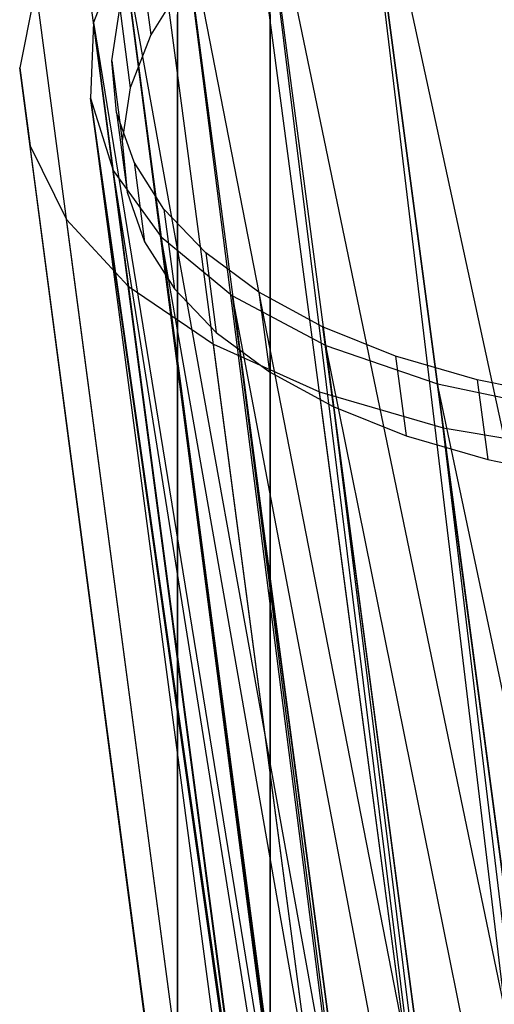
# Model space of a CAD drawing. Extents: x -23.4 to 23.6, y 0.3 to 4.
# Tile 18 of 189: x -23.373 to -22.97, y 2.686 to 3.521. Entities that reach past the tile are written whole.
import ezdxf

# ---------------------------------------------------------------- set-up
doc = ezdxf.new("R2010")
doc.units = 0
doc.header["$MEASUREMENT"] = 0
doc.layers.get('0').update_dxf_attribs({"color": 13, "linetype": 'CONTINUOUS'})

# ---------------------------------------------------------------- blocks, each defined once
blk = doc.blocks.new('FOURTY_V_PM_STL')
at = {"color": 0}
for p, q in [((-22.71587, 0.92909, -3.72813), (-23.09663, 3.80209, -2.0549)), ((-22.71587, 0.92909, -3.72813), (-23.09663, 3.80209, -2.0549)), ((-23.09166, 3.76486, -1.98984), (-22.86716, 2.7278, -2.67232)), ((-23.09166, 3.76486, -1.98984), (-22.86716, 2.7278, -2.67232)), ((-23.09166, 3.76486, -1.98984), (-22.94862, 2.6856, -2.6184)), ((-23.09166, 3.76486, -1.98984), (-22.94862, 2.6856, -2.6184)), ((-23.09166, 3.76486, -1.98984), (-22.9608, 2.67833, -2.6087)), ((-23.09166, 3.76486, -1.98984), (-22.9608, 2.67833, -2.6087)), ((-22.80945, 0.87219, -3.65171), (-23.19022, 3.74518, -1.97848)), ((-22.80945, 0.87219, -3.65171), (-23.19022, 3.74518, -1.97848)), ((-23.17475, 3.70856, -1.91209), (-22.9608, 2.67833, -2.6087)), ((-23.17475, 3.70856, -1.91209), (-22.9608, 2.67833, -2.6087)), ((-23.17475, 3.70856, -1.91209), (-23.03171, 2.6293, -2.54065)), ((-23.17475, 3.70856, -1.91209), (-23.03171, 2.6293, -2.54065)), ((-23.17475, 3.70856, -1.91209), (-23.03968, 2.6229, -2.53146)), ((-23.17475, 3.70856, -1.91209), (-23.03968, 2.6229, -2.53146)), ((-22.8858, 0.80966, -3.56172), (-23.26657, 3.68265, -1.8885)), ((-22.8858, 0.80966, -3.56172), (-23.26657, 3.68265, -1.8885)), ((-23.24011, 3.64745, -1.82203), (-23.03968, 2.6229, -2.53146)), ((-23.24011, 3.64745, -1.82203), (-23.03968, 2.6229, -2.53146)), ((-23.24011, 3.64745, -1.82203), (-23.09707, 2.56819, -2.45059)), ((-23.24011, 3.64745, -1.82203), (-23.09707, 2.56819, -2.45059)), ((-23.24011, 3.64745, -1.82203), (-23.10153, 2.56308, -2.44283)), ((-23.24011, 3.64745, -1.82203), (-23.10153, 2.56308, -2.44283)), ((-22.94271, 0.74331, -3.46075), (-23.32348, 3.6163, -1.78752)), ((-22.94271, 0.74331, -3.46075), (-23.32348, 3.6163, -1.78752)), ((-23.28574, 3.58336, -1.72238), (-23.31026, 3.51826, -1.61618)), ((-23.28574, 3.58336, -1.72238), (-23.31026, 3.51826, -1.61618)), ((-23.28574, 3.58336, -1.72238), (-23.10153, 2.56308, -2.44283)), ((-23.28574, 3.58336, -1.72238), (-23.10153, 2.56308, -2.44283)), ((-23.28574, 3.58336, -1.72238), (-23.14271, 2.5041, -2.35094)), ((-23.28574, 3.58336, -1.72238), (-23.14271, 2.5041, -2.35094)), ((-23.28574, 3.58336, -1.72238), (-23.14458, 2.50059, -2.34534)), ((-23.28574, 3.58336, -1.72238), (-23.14458, 2.50059, -2.34534)), ((-23.27061, 3.5755, -1.70543), (-23.26165, 3.5079, -1.7448)), ((-23.27061, 3.5755, -1.70543), (-23.26165, 3.5079, -1.7448)), ((-23.23902, 3.56442, 0), (-23.23902, 2.61954, 0)), ((-23.23902, 3.56442, 0), (-23.23902, 2.61954, 0)), ((-23.16028, 2.61954, 0), (-23.16028, 3.56442, 0)), ((-23.16028, 2.61954, 0), (-23.16028, 3.56442, 0)), ((-23.23371, 3.55257, -1.81514), (-23.26165, 3.5079, -1.7448)), ((-23.23371, 3.55257, -1.81514), (-23.26165, 3.5079, -1.7448)), ((-23.35931, 3.54804, -1.67847), (-23.37304, 3.47983, -1.56447)), ((-23.35931, 3.54804, -1.67847), (-23.37304, 3.47983, -1.56447)), ((-22.97854, 0.67505, -3.3517), (-23.35931, 3.54804, -1.67847)), ((-22.97854, 0.67505, -3.3517), (-23.35931, 3.54804, -1.67847)), ((-23.29487, 3.48567, -1.55671), (-23.2881, 3.53043, -1.63203)), ((-23.29487, 3.48567, -1.55671), (-23.2881, 3.53043, -1.63203)), ((-23.2881, 3.53043, -1.63203), (-23.27914, 3.46283, -1.6714)), ((-23.2881, 3.53043, -1.63203), (-23.27914, 3.46283, -1.6714)), ((-23.23902, 2.65891, -0.80709), (-23.23902, 3.52505, -0.80709)), ((-23.23902, 2.65891, -0.80709), (-23.23902, 3.52505, -0.80709)), ((-23.16028, 2.65891, -0.80709), (-23.16028, 3.52505, -0.80709)), ((-23.16028, 3.52505, -0.74016), (-23.16028, 2.65891, -0.74016)), ((-23.16028, 3.52505, -0.74016), (-23.16028, 2.65891, -0.74016)), ((-23.16028, 2.65891, -0.80709), (-23.16028, 3.52505, -0.80709)), ((-23.16028, 2.65891, -0.80709), (-23.16028, 3.52505, -0.80709)), ((-23.16028, 3.52505, -0.74016), (-23.16028, 2.65891, -0.74016)), ((-23.31026, 3.51826, -1.61618), (-23.31292, 3.45412, -1.50664)), ((-23.31026, 3.51826, -1.61618), (-23.31292, 3.45412, -1.50664)), ((-23.31026, 3.51826, -1.61618), (-23.14458, 2.50059, -2.34534)), ((-23.31026, 3.51826, -1.61618), (-23.14458, 2.50059, -2.34534)), ((-23.31026, 3.51826, -1.61618), (-23.16722, 2.439, -2.24474)), ((-23.31026, 3.51826, -1.61618), (-23.16722, 2.439, -2.24474)), ((-23.31026, 3.51826, -1.61618), (-23.16759, 2.43725, -2.2418)), ((-23.31026, 3.51826, -1.61618), (-23.16759, 2.43725, -2.2418)), ((-23.26165, 3.5079, -1.7448), (-23.27914, 3.46283, -1.6714)), ((-23.26165, 3.5079, -1.7448), (-23.27914, 3.46283, -1.6714)), ((-23.2908, 3.44189, -1.48061), (-23.29487, 3.48567, -1.55671)), ((-23.29487, 3.48567, -1.55671), (-23.2859, 3.41807, -1.59608)), ((-23.29487, 3.48567, -1.55671), (-23.2859, 3.41807, -1.59608)), ((-23.2908, 3.44189, -1.48061), (-23.29487, 3.48567, -1.55671)), ((-23.37304, 3.47983, -1.56447), (-23.36427, 3.41363, -1.44881)), ((-22.99227, 0.60684, -3.2377), (-23.37304, 3.47983, -1.56447)), ((-22.99227, 0.60684, -3.2377), (-23.37304, 3.47983, -1.56447)), ((-22.9907, 0.57337, -3.17987), (-23.37304, 3.47983, -1.56447)), ((-22.9907, 0.57337, -3.17987), (-23.37304, 3.47983, -1.56447)), ((-23.37304, 3.47983, -1.56447), (-23.36427, 3.41363, -1.44881)), ((-23.27914, 3.46283, -1.6714), (-23.2859, 3.41807, -1.59608)), ((-23.27914, 3.46283, -1.6714), (-23.2859, 3.41807, -1.59608)), ((-23.31292, 3.45412, -1.50664), (-23.16759, 2.43725, -2.2418)), ((-23.31292, 3.45412, -1.50664), (-23.16759, 2.43725, -2.2418)), ((-23.31292, 3.45412, -1.50664), (-23.16988, 2.37486, -2.1352)), ((-23.15061, 2.31362, -2.02567), (-23.31292, 3.45412, -1.50664)), ((-23.31292, 3.45412, -1.50664), (-23.29364, 3.39288, -1.39711)), ((-23.15061, 2.31362, -2.02567), (-23.31292, 3.45412, -1.50664)), ((-23.15141, 2.31522, -2.0286), (-23.31292, 3.45412, -1.50664)), ((-23.15141, 2.31522, -2.0286), (-23.31292, 3.45412, -1.50664)), ((-23.31292, 3.45412, -1.50664), (-23.16988, 2.37486, -2.1352)), ((-23.31292, 3.45412, -1.50664), (-23.29364, 3.39288, -1.39711)), ((-23.27597, 3.39977, -1.40492), (-23.2908, 3.44189, -1.48061)), ((-23.2908, 3.44189, -1.48061), (-23.28184, 3.37429, -1.51998)), ((-23.2908, 3.44189, -1.48061), (-23.28184, 3.37429, -1.51998)), ((-23.27597, 3.39977, -1.40492), (-23.2908, 3.44189, -1.48061)), ((-23.2859, 3.41807, -1.59608), (-23.28184, 3.37429, -1.51998)), ((-23.2859, 3.41807, -1.59608), (-23.28184, 3.37429, -1.51998)), ((-23.36427, 3.41363, -1.44881), (-23.33325, 3.35135, -1.33482)), ((-23.36427, 3.41363, -1.44881), (-23.33325, 3.35135, -1.33482)), ((-22.9835, 0.54064, -3.12204), (-23.36427, 3.41363, -1.44881)), ((-22.9907, 0.57337, -3.17987), (-23.36427, 3.41363, -1.44881)), ((-22.9907, 0.57337, -3.17987), (-23.36427, 3.41363, -1.44881)), ((-22.9835, 0.54064, -3.12204), (-23.36427, 3.41363, -1.44881)), ((-23.25061, 3.35996, -1.33079), (-23.27597, 3.39977, -1.40492)), ((-23.27597, 3.39977, -1.40492), (-23.26701, 3.33217, -1.44429)), ((-23.27597, 3.39977, -1.40492), (-23.26701, 3.33217, -1.44429)), ((-23.25061, 3.35996, -1.33079), (-23.27597, 3.39977, -1.40492)), ((-23.1127, 2.26006, -1.92507), (-23.29364, 3.39288, -1.39711)), ((-23.29364, 3.39288, -1.39711), (-23.25301, 3.33641, -1.29091)), ((-23.1127, 2.26006, -1.92507), (-23.29364, 3.39288, -1.39711)), ((-23.15061, 2.31362, -2.02567), (-23.29364, 3.39288, -1.39711)), ((-23.15061, 2.31362, -2.02567), (-23.29364, 3.39288, -1.39711)), ((-23.29364, 3.39288, -1.39711), (-23.25301, 3.33641, -1.29091)), ((-23.28184, 3.37429, -1.51998), (-23.26701, 3.33217, -1.44429)), ((-23.28184, 3.37429, -1.51998), (-23.26701, 3.33217, -1.44429)), ((-23.2151, 3.32307, -1.25936), (-23.25061, 3.35996, -1.33079)), ((-23.25061, 3.35996, -1.33079), (-23.24165, 3.29236, -1.37016)), ((-23.25061, 3.35996, -1.33079), (-23.24165, 3.29236, -1.37016)), ((-23.2151, 3.32307, -1.25936), (-23.25061, 3.35996, -1.33079)), ((-23.33325, 3.35135, -1.33482), (-23.28087, 3.29478, -1.22576)), ((-22.95248, 0.47836, -3.00805), (-23.33325, 3.35135, -1.33482)), ((-23.33325, 3.35135, -1.33482), (-23.28087, 3.29478, -1.22576)), ((-22.95248, 0.47836, -3.00805), (-23.33325, 3.35135, -1.33482)), ((-23.26701, 3.33217, -1.44429), (-23.24165, 3.29236, -1.37016)), ((-23.26701, 3.33217, -1.44429), (-23.24165, 3.29236, -1.37016)), ((-23.25301, 3.33641, -1.29091), (-23.1127, 2.26006, -1.92507)), ((-23.05486, 2.21094, -1.82758), (-23.25301, 3.33641, -1.29091)), ((-23.25301, 3.33641, -1.29091), (-23.19226, 3.28643, -1.19126)), ((-23.05486, 2.21094, -1.82758), (-23.25301, 3.33641, -1.29091)), ((-23.10997, 2.25715, -1.91947), (-23.25301, 3.33641, -1.29091)), ((-23.10997, 2.25715, -1.91947), (-23.25301, 3.33641, -1.29091)), ((-23.25301, 3.33641, -1.29091), (-23.1127, 2.26006, -1.92507)), ((-23.25301, 3.33641, -1.29091), (-23.19226, 3.28643, -1.19126)), ((-23.16999, 3.28966, -1.19174), (-23.2151, 3.32307, -1.25936)), ((-23.2151, 3.32307, -1.25936), (-23.20614, 3.25547, -1.29873)), ((-23.2151, 3.32307, -1.25936), (-23.20614, 3.25547, -1.29873)), ((-23.16999, 3.28966, -1.19174), (-23.2151, 3.32307, -1.25936)), ((-23.28087, 3.29478, -1.22576), (-23.20864, 3.24555, -1.12479)), ((-22.9001, 0.42179, -2.89899), (-23.28087, 3.29478, -1.22576)), ((-23.28087, 3.29478, -1.22576), (-23.20864, 3.24555, -1.12479)), ((-22.9001, 0.42179, -2.89899), (-23.28087, 3.29478, -1.22576)), ((-23.24165, 3.29236, -1.37016), (-23.20614, 3.25547, -1.29873)), ((-23.24165, 3.29236, -1.37016), (-23.20614, 3.25547, -1.29873)), ((-23.19226, 3.28643, -1.19126), (-23.05486, 2.21094, -1.82758)), ((-22.97956, 2.1693, -1.73894), (-23.19226, 3.28643, -1.19126)), ((-23.19226, 3.28643, -1.19126), (-23.11324, 3.24445, -1.1012)), ((-22.97956, 2.1693, -1.73894), (-23.19226, 3.28643, -1.19126)), ((-23.04923, 2.20717, -1.81982), (-23.19226, 3.28643, -1.19126)), ((-23.04923, 2.20717, -1.81982), (-23.19226, 3.28643, -1.19126)), ((-23.19226, 3.28643, -1.19126), (-23.05486, 2.21094, -1.82758)), ((-23.19226, 3.28643, -1.19126), (-23.11324, 3.24445, -1.1012)), ((-23.11597, 3.26026, -1.12896), (-23.16999, 3.28966, -1.19174)), ((-23.16999, 3.28966, -1.19174), (-23.16103, 3.22206, -1.23111)), ((-23.16999, 3.28966, -1.19174), (-23.16103, 3.22206, -1.23111)), ((-23.11597, 3.26026, -1.12896), (-23.16999, 3.28966, -1.19174)), ((-23.05388, 3.23531, -1.07199), (-23.11597, 3.26026, -1.12896)), ((-23.11597, 3.26026, -1.12896), (-23.10701, 3.19266, -1.16833)), ((-23.11597, 3.26026, -1.12896), (-23.10701, 3.19266, -1.16833)), ((-23.05388, 3.23531, -1.07199), (-23.11597, 3.26026, -1.12896)), ((-23.20614, 3.25547, -1.29873), (-23.16103, 3.22206, -1.23111)), ((-23.20614, 3.25547, -1.29873), (-23.16103, 3.22206, -1.23111)), ((-23.20864, 3.24555, -1.12479), (-23.11864, 3.20507, -1.0348)), ((-22.82787, 0.37256, -2.79802), (-23.20864, 3.24555, -1.12479)), ((-23.20864, 3.24555, -1.12479), (-23.11864, 3.20507, -1.0348)), ((-22.82787, 0.37256, -2.79802), (-23.20864, 3.24555, -1.12479)), ((-23.11324, 3.24445, -1.1012), (-22.97956, 2.1693, -1.73894)), ((-22.88896, 2.13632, -1.66171), (-23.11324, 3.24445, -1.1012)), ((-23.11324, 3.24445, -1.1012), (-23.01835, 3.21175, -1.02345)), ((-22.88896, 2.13632, -1.66171), (-23.11324, 3.24445, -1.1012)), ((-22.9702, 2.16519, -1.72976), (-23.11324, 3.24445, -1.1012)), ((-22.9702, 2.16519, -1.72976), (-23.11324, 3.24445, -1.1012)), ((-23.11324, 3.24445, -1.1012), (-22.97956, 2.1693, -1.73894)), ((-23.11324, 3.24445, -1.1012), (-23.01835, 3.21175, -1.02345)), ((-22.98467, 3.21519, -1.0217), (-23.05388, 3.23531, -1.07199)), ((-23.05388, 3.23531, -1.07199), (-23.04492, 3.16771, -1.11136)), ((-23.05388, 3.23531, -1.07199), (-23.04492, 3.16771, -1.11136)), ((-22.98467, 3.21519, -1.0217), (-23.05388, 3.23531, -1.07199)), ((-23.16103, 3.22206, -1.23111), (-23.10701, 3.19266, -1.16833)), ((-23.16103, 3.22206, -1.23111), (-23.10701, 3.19266, -1.16833)), ((-22.9094, 3.20023, -0.97887), (-22.98467, 3.21519, -1.0217)), ((-22.98467, 3.21519, -1.0217), (-22.97571, 3.14759, -1.06107)), ((-22.98467, 3.21519, -1.0217), (-22.97571, 3.14759, -1.06107)), ((-22.9094, 3.20023, -0.97887), (-22.98467, 3.21519, -1.0217)), ((-23.01835, 3.21175, -1.02345), (-22.88896, 2.13632, -1.66171)), ((-22.78568, 2.11296, -1.59809), (-23.01835, 3.21175, -1.02345)), ((-23.01835, 3.21175, -1.02345), (-22.91047, 3.18932, -0.96038)), ((-22.78568, 2.11296, -1.59809), (-23.01835, 3.21175, -1.02345)), ((-22.87531, 2.13249, -1.65201), (-23.01835, 3.21175, -1.02345)), ((-22.87531, 2.13249, -1.65201), (-23.01835, 3.21175, -1.02345)), ((-23.01835, 3.21175, -1.02345), (-22.88896, 2.13632, -1.66171)), ((-23.01835, 3.21175, -1.02345), (-22.91047, 3.18932, -0.96038)), ((-23.11864, 3.20507, -1.0348), (-23.01346, 3.17451, -0.95839)), ((-22.73787, 0.33207, -2.70803), (-23.11864, 3.20507, -1.0348)), ((-23.11864, 3.20507, -1.0348), (-23.01346, 3.17451, -0.95839)), ((-22.73787, 0.33207, -2.70803), (-23.11864, 3.20507, -1.0348)), ((-23.10701, 3.19266, -1.16833), (-23.04492, 3.16771, -1.11136)), ((-23.10701, 3.19266, -1.16833), (-23.04492, 3.16771, -1.11136)), ((-23.01346, 3.17451, -0.95839), (-22.89612, 3.15474, -0.89775)), ((-22.63269, 0.30151, -2.63162), (-23.01346, 3.17451, -0.95839)), ((-23.01346, 3.17451, -0.95839), (-22.89612, 3.15474, -0.89775)), ((-22.63269, 0.30151, -2.63162), (-23.01346, 3.17451, -0.95839)), ((-23.04492, 3.16771, -1.11136), (-22.97571, 3.14759, -1.06107)), ((-23.04492, 3.16771, -1.11136), (-22.97571, 3.14759, -1.06107)), ((-22.97571, 3.14759, -1.06107), (-22.90044, 3.13263, -1.01824)), ((-22.97571, 3.14759, -1.06107), (-22.90044, 3.13263, -1.01824))]:
    blk.add_line(p, q, dxfattribs=at)

msp = doc.modelspace()

# ---------------------------------------------------------------- block references
at = {"color": 0}
msp.add_blockref('FOURTY_V_PM_STL', (0, 0), dxfattribs=at)

doc.saveas('drawing.dxf')
